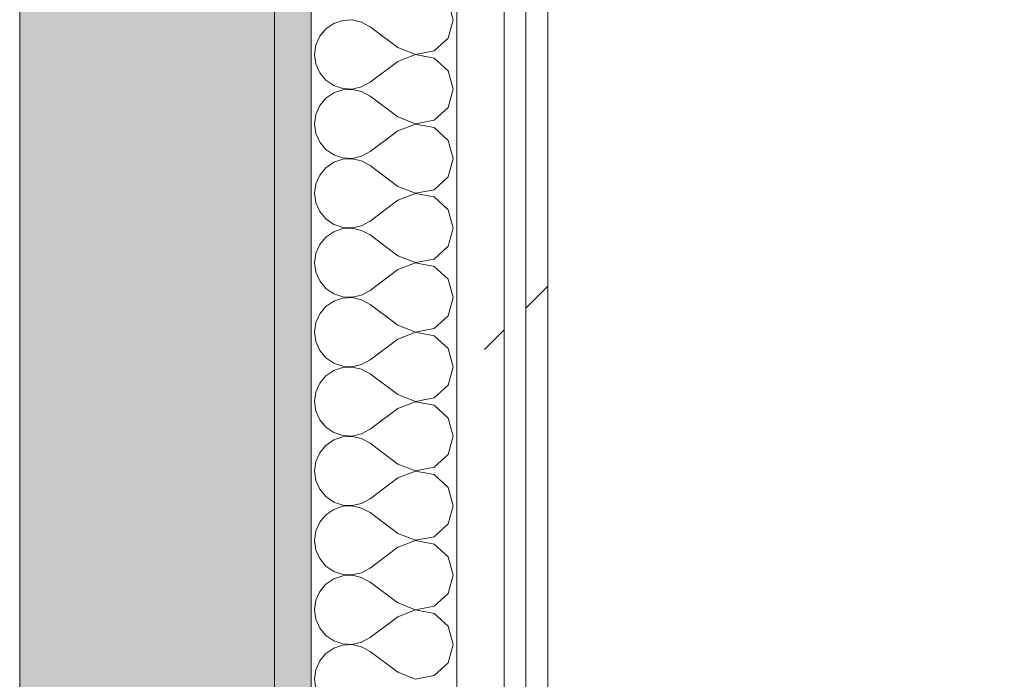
# Model space of a CAD drawing. Header units: millimetres. Extents: x -40968 to 13979, y -19284 to 4746.
# Tile 30 of 173: x -23108 to -22838, y -1010 to -829. Entities that reach past the tile are written whole.
import ezdxf
from ezdxf.enums import TextEntityAlignment as Align

# ---------------------------------------------------------------- set-up
doc = ezdxf.new("R2010")
doc.units = ezdxf.units.MM
doc.header["$MEASUREMENT"] = 0
doc.linetypes.add('Wipeout_Contour', pattern=[1000, 0, -1000])
for name, color, linetype in [('12_FAÇ_Façana', 7, 'Continuous'), ('Nuevo_05_AUX_Treball', 7, 'Continuous'), ('Nuevo_08_E_Envans secs', 7, 'Continuous'), ('Nuevo_09_EI_Mobiliari cuines', 7, 'Continuous')]:
    doc.layers.add(name, color=color, linetype=linetype)
for name, color, linetype, lineweight, true_color in [('12_FAÇ_Façana_Pluma_Nº__102', 7, 'Continuous', 5, 0xcccccc), ('12_FAÇ_Façana_Pluma_Nº__176', 7, 'Continuous', 15, 0x93a0c6), ('Nuevo_05_AUX_Treball_Pluma_Nº__3', 7, 'Continuous', 5, 0xa4a4a4), ('Nuevo_08_E_Envans secs_Pluma_Nº__102', 7, 'Continuous', 5, 0xcccccc), ('Nuevo_08_E_Envans secs_Pluma_Nº__171', 171, 'Continuous', 13, 0xaaaaff), ('Nuevo_08_E_Envans secs_Pluma_Nº__177', 7, 'Continuous', 15, 0xf7e046)]:
    doc.layers.add(name, color=color, linetype=linetype, lineweight=lineweight, true_color=true_color)
for name, color, linetype, lineweight in [('12_FAÇ_Façana_Pluma_Nº__7', 7, 'Continuous', 5), ('Nuevo_08_E_Envans secs_Pluma_Nº__1', 7, 'Continuous', 5), ('Nuevo_09_EI_Mobiliari cuines_Pluma_Nº__1', 7, 'Continuous', 5), ('Nuevo_Sellos de Zona Archicad_Pluma_Nº__6', 7, 'Continuous', 5)]:
    doc.layers.add(name, color=color, linetype=linetype, lineweight=lineweight)
doc.styles.add('Estilo_Generado_1', font='txt')
pattern_1 = [(45, (0, 0), (-183.8478, 183.8478), [195, -65]), (45, (7e-14, 183.85), (-183.8478, 183.8478), [195, -65])]

# ---------------------------------------------------------------- blocks, each defined once
blk = doc.blocks.new('Planta 2_Office - Descans_1_1', base_point=(-17995.26, 748.54))
at = {"layer": 'Nuevo_05_AUX_Treball', "linetype": 'Continuous', "lineweight": 0, "true_color": 0xfee7e7}
blk.add_hatch(color=7, dxfattribs=at).paths.add_polyline_path([(-22963.42, -1128.98), (-22225.88, -1128.98), (-21025.88, -1128.98), (-18225.38, -1128.98), (-12886.81, -1128.98), (-12886.81, -996.81), (-12428.84, -996.81), (-12428.84, 1963.55), (-22963.42, 1963.55)])
at = {"layer": 'Nuevo_05_AUX_Treball_Pluma_Nº__3', "color": 253, "linetype": 'Continuous', "lineweight": 5, "true_color": 0xa4a4a4, "flags": 128}
blk.add_lwpolyline([(-22963.42, -1128.98), (-22225.88, -1128.98), (-21025.88, -1128.98), (-18225.38, -1128.98), (-12886.81, -1128.98), (-12886.81, -996.81), (-12428.84, -996.81), (-12428.84, 1963.55), (-22963.42, 1963.55)], close=True, dxfattribs=at)
at = {"layer": 'Nuevo_Sellos de Zona Archicad_Pluma_Nº__6', "color": 7, "lineweight": 5, "style": 'Estilo_Generado_1'}
for tag, p in [('ROOM_NAME', (-17995.26, 690.38)), ('ROOM_NUMBER', (-17995.26, 465.99)), ('ROOM_NET_AREA', (-17995.26, 238.62))]:
    blk.add_attdef(tag, text='', height=120, dxfattribs=at).set_placement(p, align=Align.TOP_LEFT)
blk = doc.blocks.new('Muro_60_1', base_point=(-23028.42, -1193.98))
at = {"layer": '12_FAÇ_Façana_Pluma_Nº__102', "linetype": 'Continuous', "lineweight": 0, "true_color": 0xe5e5e5}
blk.add_hatch(color=254, dxfattribs=at).paths.add_polyline_path([(-23108.42, 2009.55), (-23108.42, -1193.98), (-23038.42, -1193.98), (-23038.42, 2009.55)])
at = {"layer": '12_FAÇ_Façana_Pluma_Nº__176', "linetype": 'Continuous', "lineweight": 0, "true_color": 0x495063}
blk.add_hatch(color=251, dxfattribs=at).paths.add_polyline_path([(-23036.6, 2099.55), (-23038.42, 2097.33), (-23038.42, -1153.98), (-23028.42, -1153.98), (-23028.42, 2099.55)])
at = {"layer": '12_FAÇ_Façana_Pluma_Nº__7', "color": 7, "linetype": 'Continuous', "lineweight": 5}
for p, q in [((-23108.42, 2009.55), (-23108.42, -1153.98)), ((-23038.42, -1153.98), (-23038.42, 2009.55))]:
    blk.add_line(p, q, dxfattribs=at)
at = {"layer": '12_FAÇ_Façana_Pluma_Nº__7', "color": 7, "linetype": 'Continuous', "lineweight": 5, "flags": 128}
blk.add_lwpolyline([(-23028.42, -1153.98), (-23028.42, 2109.55)], dxfattribs=at)
blk = doc.blocks.new('*X242')
at = {"layer": 'Nuevo_08_E_Envans secs_Pluma_Nº__102', "color": 254, "linetype": 'Continuous', "lineweight": 5, "true_color": 0xcccccc}
for p, q in [((-22989.37, -828.57), (-22990.79, -823.56)), ((-23022.2, -829.58), (-23024.37, -831.06)), ((-23019.71, -828.74), (-23022.2, -829.58)), ((-23017.09, -828.61), (-23019.71, -828.74)), ((-23014.53, -829.2), (-23017.09, -828.61)), ((-23012.23, -830.48), (-23014.53, -829.2)), ((-22990.79, -833.58), (-22989.37, -828.57)), ((-23024.37, -831.06), (-23026.04, -833.09)), ((-23004.61, -836.19), (-23012.23, -830.48)), ((-23026.04, -833.09), (-23027.1, -835.49)), ((-22994.63, -837.09), (-22990.79, -833.58)), ((-23027.1, -835.49), (-23027.47, -838.1)), ((-23004.61, -836.19), (-22999.75, -838.06)), ((-22999.75, -838.06), (-22994.63, -837.09)), ((-23027.47, -838.1), (-23027.1, -840.7)), ((-23027.1, -840.7), (-23026.04, -843.1)), ((-23004.61, -840), (-23012.23, -845.71)), ((-22999.75, -838.13), (-23004.61, -840)), ((-22994.63, -839.1), (-22999.75, -838.13)), ((-22990.79, -842.61), (-22994.63, -839.1)), ((-23026.04, -843.1), (-23024.37, -845.13)), ((-22989.37, -847.62), (-22990.79, -842.61)), ((-23024.37, -845.13), (-23022.2, -846.61)), ((-23014.53, -846.99), (-23012.23, -845.71)), ((-23022.2, -848.62), (-23024.37, -850.11)), ((-23022.2, -846.61), (-23019.71, -847.45)), ((-23019.71, -847.78), (-23022.2, -848.62)), ((-23019.71, -847.45), (-23017.09, -847.58)), ((-23017.09, -847.66), (-23019.71, -847.78)), ((-23017.09, -847.58), (-23014.53, -846.99)), ((-23014.53, -848.25), (-23017.09, -847.66)), ((-23012.23, -849.52), (-23014.53, -848.25)), ((-22990.79, -852.63), (-22989.37, -847.62)), ((-23024.37, -850.11), (-23026.04, -852.14)), ((-23004.61, -855.24), (-23012.23, -849.52)), ((-23026.04, -852.14), (-23027.1, -854.54)), ((-22994.63, -856.14), (-22990.79, -852.63)), ((-23027.1, -854.54), (-23027.47, -857.14)), ((-23004.61, -855.24), (-22999.75, -857.1)), ((-22999.75, -857.1), (-22994.63, -856.14)), ((-23027.47, -857.14), (-23027.1, -859.75)), ((-23004.61, -859.05), (-23012.23, -864.76)), ((-22999.75, -857.18), (-23004.61, -859.05)), ((-22994.63, -858.15), (-22999.75, -857.18)), ((-22990.79, -861.66), (-22994.63, -858.15)), ((-23027.1, -859.75), (-23026.04, -862.15)), ((-23026.04, -862.15), (-23024.37, -864.17)), ((-22989.37, -866.67), (-22990.79, -861.66)), ((-23024.37, -864.17), (-23022.2, -865.66)), ((-23014.53, -866.03), (-23012.23, -864.76)), ((-23022.2, -867.67), (-23024.37, -869.16)), ((-23022.2, -865.66), (-23019.71, -866.5)), ((-23019.71, -866.83), (-23022.2, -867.67)), ((-23019.71, -866.5), (-23017.09, -866.63)), ((-23017.09, -866.71), (-23019.71, -866.83)), ((-23017.09, -866.63), (-23014.53, -866.03)), ((-23014.53, -867.3), (-23017.09, -866.71)), ((-23012.23, -868.57), (-23014.53, -867.3)), ((-22990.79, -871.67), (-22989.37, -866.67)), ((-23024.37, -869.16), (-23026.04, -871.18)), ((-23004.61, -874.29), (-23012.23, -868.57)), ((-23026.04, -871.18), (-23027.1, -873.59)), ((-22994.63, -875.19), (-22990.79, -871.67)), ((-23027.1, -873.59), (-23027.47, -876.19)), ((-23004.61, -874.29), (-22999.75, -876.15)), ((-22999.75, -876.15), (-22994.63, -875.19)), ((-23027.47, -876.19), (-23027.1, -878.79)), ((-23004.61, -878.1), (-23012.23, -883.81)), ((-22999.75, -876.23), (-23004.61, -878.1)), ((-22994.63, -877.2), (-22999.75, -876.23)), ((-22990.79, -880.71), (-22994.63, -877.2)), ((-23027.1, -878.79), (-23026.04, -881.2)), ((-23026.04, -881.2), (-23024.37, -883.22)), ((-22989.37, -885.71), (-22990.79, -880.71)), ((-23024.37, -883.22), (-23022.2, -884.71)), ((-23014.53, -885.08), (-23012.23, -883.81)), ((-23022.2, -886.72), (-23024.37, -888.21)), ((-23022.2, -884.71), (-23019.71, -885.55)), ((-23019.71, -885.88), (-23022.2, -886.72)), ((-23019.71, -885.55), (-23017.09, -885.68)), ((-23017.09, -885.75), (-23019.71, -885.88)), ((-23017.09, -885.68), (-23014.53, -885.08)), ((-23014.53, -886.35), (-23017.09, -885.75)), ((-23012.23, -887.62), (-23014.53, -886.35)), ((-22990.79, -890.72), (-22989.37, -885.71)), ((-23024.37, -888.21), (-23026.04, -890.23)), ((-23004.61, -893.33), (-23012.23, -887.62)), ((-23026.04, -890.23), (-23027.1, -892.64)), ((-22994.63, -894.23), (-22990.79, -890.72)), ((-23027.1, -892.64), (-23027.47, -895.24)), ((-23004.61, -893.33), (-22999.75, -895.2)), ((-22999.75, -895.2), (-22994.63, -894.23)), ((-23027.47, -895.24), (-23027.1, -897.84)), ((-23004.61, -897.14), (-23012.23, -902.86)), ((-22999.75, -895.28), (-23004.61, -897.14)), ((-22994.63, -896.24), (-22999.75, -895.28)), ((-22990.79, -899.75), (-22994.63, -896.24)), ((-23027.1, -897.84), (-23026.04, -900.25)), ((-22989.37, -904.76), (-22990.79, -899.75)), ((-23026.04, -900.25), (-23024.37, -902.27)), ((-23024.37, -902.27), (-23022.2, -903.76)), ((-23014.53, -904.13), (-23012.23, -902.86)), ((-23022.2, -903.76), (-23019.71, -904.6)), ((-23019.71, -904.93), (-23022.2, -905.77)), ((-23019.71, -904.6), (-23017.09, -904.72)), ((-23017.09, -904.8), (-23019.71, -904.93)), ((-23017.09, -904.72), (-23014.53, -904.13)), ((-23014.53, -905.4), (-23017.09, -904.8)), ((-23012.23, -906.67), (-23014.53, -905.4)), ((-22990.79, -909.77), (-22989.37, -904.76)), ((-23024.37, -907.26), (-23026.04, -909.28)), ((-23022.2, -905.77), (-23024.37, -907.26)), ((-23004.61, -912.38), (-23012.23, -906.67)), ((-23026.04, -909.28), (-23027.1, -911.68)), ((-22994.63, -913.28), (-22990.79, -909.77)), ((-23027.1, -911.68), (-23027.47, -914.29)), ((-23004.61, -912.38), (-22999.75, -914.25)), ((-22999.75, -914.25), (-22994.63, -913.28)), ((-23027.47, -914.29), (-23027.1, -916.89)), ((-23004.61, -916.19), (-23012.23, -921.9)), ((-22999.75, -914.32), (-23004.61, -916.19)), ((-22994.63, -915.29), (-22999.75, -914.32)), ((-22990.79, -918.8), (-22994.63, -915.29)), ((-23027.1, -916.89), (-23026.04, -919.29)), ((-22989.37, -923.81), (-22990.79, -918.8)), ((-23026.04, -919.29), (-23024.37, -921.32)), ((-23024.37, -921.32), (-23022.2, -922.8)), ((-23022.2, -922.8), (-23019.71, -923.64)), ((-23019.71, -923.98), (-23022.2, -924.81)), ((-23019.71, -923.64), (-23017.09, -923.77)), ((-23017.09, -923.85), (-23019.71, -923.98)), ((-23017.09, -923.77), (-23014.53, -923.18)), ((-23014.53, -924.44), (-23017.09, -923.85)), ((-23014.53, -923.18), (-23012.23, -921.9)), ((-23012.23, -925.71), (-23014.53, -924.44)), ((-22990.79, -928.82), (-22989.37, -923.81)), ((-23024.37, -926.3), (-23026.04, -928.33)), ((-23022.2, -924.81), (-23024.37, -926.3)), ((-23004.61, -931.43), (-23012.23, -925.71)), ((-23026.04, -928.33), (-23027.1, -930.73)), ((-22994.63, -932.33), (-22990.79, -928.82)), ((-23027.1, -930.73), (-23027.47, -933.33)), ((-23004.61, -931.43), (-22999.75, -933.29)), ((-22999.75, -933.29), (-22994.63, -932.33)), ((-23027.47, -933.33), (-23027.1, -935.94)), ((-23004.61, -935.24), (-23012.23, -940.95)), ((-22999.75, -933.37), (-23004.61, -935.24)), ((-22994.63, -934.34), (-22999.75, -933.37)), ((-22990.79, -937.85), (-22994.63, -934.34)), ((-23027.1, -935.94), (-23026.04, -938.34)), ((-22989.37, -942.86), (-22990.79, -937.85)), ((-23026.04, -938.34), (-23024.37, -940.36)), ((-23024.37, -940.36), (-23022.2, -941.85)), ((-23022.2, -941.85), (-23019.71, -942.69)), ((-23019.71, -943.02), (-23022.2, -943.86)), ((-23019.71, -942.69), (-23017.09, -942.82)), ((-23017.09, -942.9), (-23019.71, -943.02)), ((-23017.09, -942.82), (-23014.53, -942.22)), ((-23014.53, -943.49), (-23017.09, -942.9)), ((-23014.53, -942.22), (-23012.23, -940.95)), ((-23012.23, -944.76), (-23014.53, -943.49)), ((-22990.79, -947.86), (-22989.37, -942.86)), ((-23024.37, -945.35), (-23026.04, -947.37)), ((-23022.2, -943.86), (-23024.37, -945.35)), ((-23004.61, -950.48), (-23012.23, -944.76)), ((-23026.04, -947.37), (-23027.1, -949.78)), ((-22994.63, -951.38), (-22990.79, -947.86)), ((-23027.1, -949.78), (-23027.47, -952.38)), ((-23004.61, -950.48), (-22999.75, -952.34)), ((-22999.75, -952.34), (-22994.63, -951.38)), ((-23027.47, -952.38), (-23027.1, -954.98)), ((-23004.61, -954.29), (-23012.23, -960)), ((-22999.75, -952.42), (-23004.61, -954.29)), ((-22994.63, -953.39), (-22999.75, -952.42)), ((-22990.79, -956.9), (-22994.63, -953.39)), ((-23027.1, -954.98), (-23026.04, -957.39)), ((-22989.37, -961.9), (-22990.79, -956.9)), ((-23026.04, -957.39), (-23024.37, -959.41)), ((-23024.37, -959.41), (-23022.2, -960.9)), ((-23022.2, -960.9), (-23019.71, -961.74)), ((-23019.71, -962.07), (-23022.2, -962.91)), ((-23019.71, -961.74), (-23017.09, -961.87)), ((-23017.09, -961.94), (-23019.71, -962.07)), ((-23017.09, -961.87), (-23014.53, -961.27)), ((-23014.53, -962.54), (-23017.09, -961.94)), ((-23014.53, -961.27), (-23012.23, -960)), ((-22990.79, -966.91), (-22989.37, -961.9)), ((-23024.37, -964.4), (-23026.04, -966.42)), ((-23022.2, -962.91), (-23024.37, -964.4)), ((-23012.23, -963.81), (-23014.53, -962.54)), ((-23004.61, -969.52), (-23012.23, -963.81)), ((-23026.04, -966.42), (-23027.1, -968.83)), ((-22994.63, -970.42), (-22990.79, -966.91)), ((-23027.1, -968.83), (-23027.47, -971.43)), ((-23004.61, -969.52), (-22999.75, -971.39)), ((-22999.75, -971.39), (-22994.63, -970.42)), ((-23027.47, -971.43), (-23027.1, -974.03)), ((-22999.75, -971.47), (-23004.61, -973.33)), ((-22994.63, -972.43), (-22999.75, -971.47)), ((-22990.79, -975.95), (-22994.63, -972.43)), ((-23027.1, -974.03), (-23026.04, -976.44)), ((-23004.61, -973.33), (-23012.23, -979.05)), ((-23026.04, -976.44), (-23024.37, -978.46)), ((-23024.37, -978.46), (-23022.2, -979.95)), ((-22989.37, -980.95), (-22990.79, -975.95)), ((-23022.2, -979.95), (-23019.71, -980.79)), ((-23019.71, -981.12), (-23022.2, -981.96)), ((-23019.71, -980.79), (-23017.09, -980.91)), ((-23017.09, -980.99), (-23019.71, -981.12)), ((-23017.09, -980.91), (-23014.53, -980.32)), ((-23014.53, -981.59), (-23017.09, -980.99)), ((-23014.53, -980.32), (-23012.23, -979.05)), ((-22990.79, -985.96), (-22989.37, -980.95)), ((-23024.37, -983.45), (-23026.04, -985.47)), ((-23022.2, -981.96), (-23024.37, -983.45)), ((-23012.23, -982.86), (-23014.53, -981.59)), ((-23004.61, -988.57), (-23012.23, -982.86)), ((-23026.04, -985.47), (-23027.1, -987.87)), ((-22994.63, -989.47), (-22990.79, -985.96)), ((-23027.1, -987.87), (-23027.47, -990.48)), ((-23004.61, -988.57), (-22999.75, -990.44)), ((-23027.47, -990.48), (-23027.1, -993.08)), ((-22999.75, -990.51), (-23004.61, -992.38)), ((-22999.75, -990.44), (-22994.63, -989.47)), ((-22994.63, -991.48), (-22999.75, -990.51)), ((-22990.79, -994.99), (-22994.63, -991.48)), ((-23027.1, -993.08), (-23026.04, -995.48)), ((-23004.61, -992.38), (-23012.23, -998.1)), ((-23026.04, -995.48), (-23024.37, -997.51)), ((-23024.37, -997.51), (-23022.2, -998.99)), ((-22989.37, -1000), (-22990.79, -994.99)), ((-23022.2, -998.99), (-23019.71, -999.83)), ((-23019.71, -1000.17), (-23022.2, -1001.01)), ((-23019.71, -999.83), (-23017.09, -999.96)), ((-23017.09, -1000.04), (-23019.71, -1000.17)), ((-23017.09, -999.96), (-23014.53, -999.37)), ((-23014.53, -1000.63), (-23017.09, -1000.04)), ((-23014.53, -999.37), (-23012.23, -998.1)), ((-22990.79, -1005.01), (-22989.37, -1000)), ((-23024.37, -1002.49), (-23026.04, -1004.52)), ((-23022.2, -1001.01), (-23024.37, -1002.49)), ((-23012.23, -1001.9), (-23014.53, -1000.63)), ((-23004.61, -1007.62), (-23012.23, -1001.9)), ((-23026.04, -1004.52), (-23027.1, -1006.92)), ((-22994.63, -1008.52), (-22990.79, -1005.01)), ((-23027.1, -1006.92), (-23027.47, -1009.52)), ((-23004.61, -1007.62), (-22999.75, -1009.49)), ((-23027.47, -1009.52), (-23027.1, -1012.13)), ((-22999.75, -1009.49), (-22994.63, -1008.52))]:
    blk.add_line(p, q, dxfattribs=at)
blk = doc.blocks.new('Muro_89_1', base_point=(-23028.42, -1193.98))
at = {"layer": 'Nuevo_08_E_Envans secs_Pluma_Nº__1', "color": 7, "linetype": 'Continuous', "lineweight": 5, "flags": 128}
blk.add_lwpolyline([(-23028.42, 1963.55), (-23028.42, -1128.98)], dxfattribs=at)
at = {"color": 254, "linetype": 'Wipeout_Contour', "lineweight": 0, "ltscale": 92150.5604}
blk.add_wipeout([(-22975.42, -1128.98), (-22975.42, 1963.55), (-22988.42, 1963.55), (-22988.42, -1128.98)], dxfattribs=at).dxf.layer = 'Nuevo_08_E_Envans secs'
at = {"color": 254, "linetype": 'Wipeout_Contour', "lineweight": 0, "ltscale": 92088.710354}
blk.add_wipeout([(-22963.42, -1128.98), (-22963.42, 1963.55), (-22969.42, 1963.55), (-22969.42, -1128.98)], dxfattribs=at).dxf.layer = 'Nuevo_08_E_Envans secs'
at = {"layer": 'Nuevo_08_E_Envans secs_Pluma_Nº__171', "linetype": 'Continuous', "lineweight": 13, "true_color": 0xaaaaff}
h = blk.add_hatch(dxfattribs=at)
h.set_pattern_fill('Panellat_HPL_0001', color=161, style=0, pattern_type=2)
h.set_pattern_definition(pattern_1)
h.paths.add_polyline_path([(-22963.42, -1128.98), (-22963.42, 1963.55), (-22969.42, 1963.55), (-22969.42, -1128.98)])
at = {"layer": 'Nuevo_08_E_Envans secs_Pluma_Nº__177', "linetype": 'Continuous', "lineweight": 15, "true_color": 0xf7e046}
h = blk.add_hatch(dxfattribs=at)
h.set_pattern_fill('Panellat_HPL_0001', color=53, style=0, pattern_type=2)
h.set_pattern_definition(pattern_1)
h.paths.add_polyline_path([(-22975.42, -1128.98), (-22975.42, 1963.55), (-22988.42, 1963.55), (-22988.42, -1128.98)])
at = {"layer": 'Nuevo_08_E_Envans secs_Pluma_Nº__1', "color": 7, "linetype": 'Continuous', "lineweight": 5}
for p, q in [((-22988.42, -1128.98), (-22988.42, 1963.55)), ((-22975.42, -1128.98), (-22975.42, 1963.55)), ((-22969.42, -1128.98), (-22969.42, 1963.55))]:
    blk.add_line(p, q, dxfattribs=at)
at = {"layer": 'Nuevo_08_E_Envans secs_Pluma_Nº__1', "color": 7, "linetype": 'Continuous', "lineweight": 5, "flags": 128}
blk.add_lwpolyline([(-22963.42, -1128.98), (-22963.42, 1963.55)], dxfattribs=at)
at = {"layer": 'Nuevo_08_E_Envans secs', "color": 7, "lineweight": 20}
blk.add_blockref('*X242', (0, 0), dxfattribs=at)
blk = doc.blocks.new('Módulo Base Doble Puerta 24')
at = {"layer": 'Nuevo_09_EI_Mobiliari cuines_Pluma_Nº__1', "color": 7, "linetype": 'Continuous', "lineweight": 5}
for p, q in [((0, 600), (1000, 600)), ((0, 580), (1000, 580))]:
    blk.add_line(p, q, dxfattribs=at)
blk = doc.blocks.new('Armario Mural 27_2')
at = {"color": 254, "linetype": 'Wipeout_Contour', "lineweight": 0, "ltscale": 2475.349912}
blk.add_wipeout([(0, -398), (1000, -398), (1000, 0), (0, 0)], dxfattribs=at).dxf.layer = 'Nuevo_09_EI_Mobiliari cuines'
at = {"layer": 'Nuevo_09_EI_Mobiliari cuines_Pluma_Nº__1', "color": 7, "linetype": 'Continuous', "lineweight": 5, "flags": 128}
blk.add_lwpolyline([(0, -398), (1000, -398), (1000, 0), (0, 0)], close=True, dxfattribs=at)

msp = doc.modelspace()

# ---------------------------------------------------------------- linework, layer by layer
at = {"layer": 'Nuevo_05_AUX_Treball', "color": 7, "linetype": 'Continuous', "lineweight": 0, "true_color": 0xfee7e7, "flags": 128}
msp.add_lwpolyline([(-22963.42, -1128.98), (-22225.88, -1128.98), (-21025.88, -1128.98), (-18225.38, -1128.98), (-12886.81, -1128.98), (-12886.81, -996.81), (-12428.84, -996.81), (-12428.84, 1963.55), (-22963.42, 1963.55)], close=True, dxfattribs=at)

# ---------------------------------------------------------------- block references
at = {"layer": '12_FAÇ_Façana', "color": 7, "lineweight": 20}
msp.add_blockref('Muro_60_1', (-23028.42, -1193.98), dxfattribs=at)
at = {"layer": 'Nuevo_05_AUX_Treball', "color": 7, "linetype": 'Continuous', "lineweight": 5}
msp.add_blockref('Planta 2_Office - Descans_1_1', (-17995.26, 748.54), dxfattribs=at)

# ---------------------------------------------------------------- next in the draw order: block references
at = {"layer": 'Nuevo_08_E_Envans secs', "color": 7, "lineweight": 20}
msp.add_blockref('Muro_89_1', (-23028.42, -1193.98), dxfattribs=at)

# ---------------------------------------------------------------- next in the draw order: block references
at = {"layer": 'Nuevo_09_EI_Mobiliari cuines_Pluma_Nº__1', "color": 7, "linetype": 'Continuous', "lineweight": 5, "xscale": -1, "zscale": 1000, "rotation": 89.99999999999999}
msp.add_blockref('Módulo Base Doble Puerta 24', (-22363.42, -128.98), dxfattribs=at)

# ---------------------------------------------------------------- next in the draw order: block references
at = {"layer": 'Nuevo_09_EI_Mobiliari cuines_Pluma_Nº__1', "color": 7, "linetype": 'Continuous', "lineweight": 5, "zscale": 1000, "rotation": 89.99999999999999}
msp.add_blockref('Armario Mural 27_2', (-22963.42, -1128.98), dxfattribs=at)

doc.saveas('drawing.dxf')
